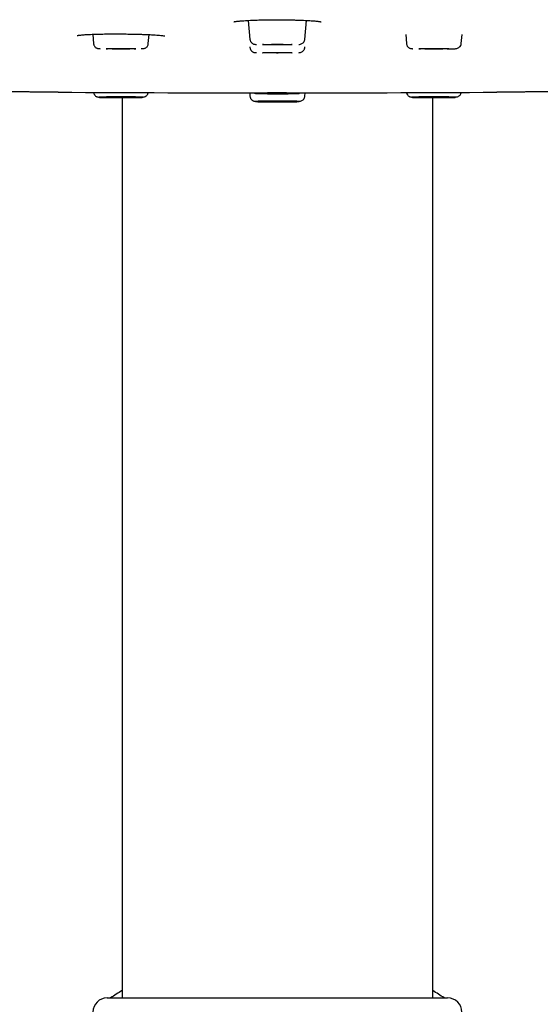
# Model space of a CAD drawing. Header units: millimetres. Extents: x 8 to 1918, y 12 to 2737.
# Tile 105 of 113: x 955 to 992, y 2591 to 2660. Entities that reach past the tile are written whole.
import ezdxf

# ---------------------------------------------------------------- set-up
doc = ezdxf.new("R2010")
doc.units = ezdxf.units.MM

msp = doc.modelspace()

# ---------------------------------------------------------------- linework, layer by layer
at = {"color": 7, "linetype": 'Continuous', "lineweight": 30}
for p, q in [((971.369, 2659.892), (971.486, 2658.556)), ((975.35, 2658.556), (975.467, 2659.892)), ((960.4, 2658.91), (960.457, 2658.257)), ((964.321, 2658.257), (964.377, 2658.893)), ((982.459, 2658.894), (982.514, 2658.257)), ((986.378, 2658.257), (986.435, 2658.911)), ((971.481, 2658.039), (971.486, 2657.98)), ((975.35, 2657.98), (975.355, 2658.039)), ((971.464, 2654.788), (971.486, 2654.542)), ((975.35, 2654.542), (975.371, 2654.788)), ((962.468, 2654.449), (962.468, 2590.978)), ((984.368, 2590.978), (984.368, 2654.449)), ((961.418, 2590.978), (985.418, 2590.978))]:
    msp.add_line(p, q, dxfattribs=at)
at = {"color": 7, "linetype": 'Continuous', "lineweight": 30, "flags": 128}
for points in [[(972.368, 2658.191), (972.375, 2658.193), (972.396, 2658.195), (972.431, 2658.197), (972.479, 2658.199), (972.541, 2658.201), (972.613, 2658.202), (972.697, 2658.204), (972.791, 2658.205), (972.893, 2658.207), (973.002, 2658.208), (973.117, 2658.208), (973.235, 2658.209), (973.357, 2658.209), (973.479, 2658.209), (973.6, 2658.209), (973.719, 2658.208), (973.834, 2658.208), (973.943, 2658.207), (974.045, 2658.205), (974.138, 2658.204), (974.222, 2658.202), (974.295, 2658.201), (974.356, 2658.199), (974.404, 2658.197), (974.439, 2658.195), (974.461, 2658.193), (974.468, 2658.191), (974.461, 2658.189), (974.439, 2658.186), (974.404, 2658.184), (974.356, 2658.182), (974.295, 2658.181), (974.222, 2658.179), (974.138, 2658.177), (974.045, 2658.176), (973.943, 2658.175), (973.834, 2658.174), (973.719, 2658.173), (973.6, 2658.173), (973.479, 2658.172), (973.357, 2658.172), (973.235, 2658.173), (973.117, 2658.173), (973.002, 2658.174), (972.893, 2658.175), (972.791, 2658.176), (972.697, 2658.177), (972.613, 2658.179), (972.541, 2658.181), (972.479, 2658.182), (972.431, 2658.184), (972.396, 2658.186), (972.375, 2658.189), (972.368, 2658.191)], [(961.339, 2657.892), (961.346, 2657.894), (961.368, 2657.896), (961.403, 2657.898), (961.451, 2657.9), (961.512, 2657.902), (961.585, 2657.904), (961.669, 2657.905), (961.762, 2657.907), (961.864, 2657.908), (961.973, 2657.909), (962.088, 2657.909), (962.207, 2657.91), (962.328, 2657.91), (962.45, 2657.91), (962.572, 2657.91), (962.69, 2657.909), (962.805, 2657.909), (962.914, 2657.908), (963.016, 2657.907), (963.11, 2657.905), (963.194, 2657.904), (963.267, 2657.902), (963.328, 2657.9), (963.376, 2657.898), (963.411, 2657.896), (963.432, 2657.894), (963.439, 2657.892), (963.432, 2657.89), (963.411, 2657.888), (963.376, 2657.886), (963.328, 2657.884), (963.267, 2657.882), (963.194, 2657.88), (963.11, 2657.879), (963.016, 2657.877), (962.914, 2657.876), (962.805, 2657.875), (962.69, 2657.874), (962.572, 2657.874), (962.45, 2657.874), (962.328, 2657.874), (962.207, 2657.874), (962.088, 2657.874), (961.973, 2657.875), (961.864, 2657.876), (961.762, 2657.877), (961.669, 2657.879), (961.585, 2657.88), (961.512, 2657.882), (961.451, 2657.884), (961.403, 2657.886), (961.368, 2657.888), (961.346, 2657.89), (961.339, 2657.892)], [(972.368, 2657.615), (972.375, 2657.617), (972.396, 2657.619), (972.431, 2657.621), (972.479, 2657.623), (972.541, 2657.625), (972.613, 2657.627), (972.697, 2657.628), (972.791, 2657.629), (972.893, 2657.631), (973.002, 2657.632), (973.117, 2657.632), (973.235, 2657.633), (973.357, 2657.633), (973.479, 2657.633), (973.6, 2657.633), (973.719, 2657.632), (973.834, 2657.632), (973.943, 2657.631), (974.045, 2657.629), (974.138, 2657.628), (974.222, 2657.627), (974.295, 2657.625), (974.356, 2657.623), (974.404, 2657.621), (974.439, 2657.619), (974.461, 2657.617), (974.468, 2657.615), (974.461, 2657.613), (974.439, 2657.611), (974.404, 2657.609), (974.356, 2657.607), (974.295, 2657.605), (974.222, 2657.603), (974.138, 2657.601), (974.045, 2657.6), (973.943, 2657.599), (973.834, 2657.598), (973.719, 2657.597), (973.6, 2657.597), (973.479, 2657.596), (973.357, 2657.596), (973.235, 2657.597), (973.117, 2657.597), (973.002, 2657.598), (972.893, 2657.599), (972.791, 2657.6), (972.697, 2657.601), (972.613, 2657.603), (972.541, 2657.605), (972.479, 2657.607), (972.431, 2657.609), (972.396, 2657.611), (972.375, 2657.613), (972.368, 2657.615)], [(983.396, 2657.892), (983.403, 2657.894), (983.425, 2657.896), (983.46, 2657.898), (983.508, 2657.9), (983.569, 2657.902), (983.642, 2657.904), (983.726, 2657.905), (983.819, 2657.907), (983.921, 2657.908), (984.03, 2657.909), (984.145, 2657.909), (984.264, 2657.91), (984.385, 2657.91), (984.507, 2657.91), (984.629, 2657.91), (984.747, 2657.909), (984.862, 2657.909), (984.971, 2657.908), (985.073, 2657.907), (985.167, 2657.905), (985.251, 2657.904), (985.324, 2657.902), (985.385, 2657.9), (985.433, 2657.898), (985.468, 2657.896), (985.489, 2657.894), (985.496, 2657.892), (985.489, 2657.89), (985.468, 2657.888), (985.433, 2657.886), (985.385, 2657.884), (985.324, 2657.882), (985.251, 2657.88), (985.167, 2657.879), (985.073, 2657.877), (984.971, 2657.876), (984.862, 2657.875), (984.747, 2657.874), (984.629, 2657.874), (984.507, 2657.874), (984.385, 2657.874), (984.264, 2657.874), (984.145, 2657.874), (984.03, 2657.875), (983.921, 2657.876), (983.819, 2657.877), (983.726, 2657.879), (983.642, 2657.88), (983.569, 2657.882), (983.508, 2657.884), (983.46, 2657.886), (983.425, 2657.888), (983.403, 2657.89), (983.396, 2657.892)], [(972.368, 2654.753), (972.375, 2654.755), (972.396, 2654.757), (972.431, 2654.759), (972.479, 2654.761), (972.541, 2654.763), (972.613, 2654.764), (972.697, 2654.766), (972.791, 2654.767), (972.893, 2654.768), (973.002, 2654.769), (973.117, 2654.77), (973.235, 2654.771), (973.357, 2654.771), (973.479, 2654.771), (973.6, 2654.771), (973.719, 2654.77), (973.834, 2654.769), (973.943, 2654.768), (974.045, 2654.767), (974.138, 2654.766), (974.222, 2654.764), (974.295, 2654.763), (974.356, 2654.761), (974.404, 2654.759), (974.439, 2654.757), (974.461, 2654.755), (974.468, 2654.753), (974.461, 2654.75), (974.439, 2654.748), (974.404, 2654.746), (974.356, 2654.744), (974.295, 2654.743), (974.222, 2654.741), (974.138, 2654.739), (974.045, 2654.738), (973.943, 2654.737), (973.834, 2654.736), (973.719, 2654.735), (973.6, 2654.735), (973.479, 2654.734), (973.357, 2654.734), (973.235, 2654.735), (973.117, 2654.735), (973.002, 2654.736), (972.893, 2654.737), (972.791, 2654.738), (972.697, 2654.739), (972.613, 2654.741), (972.541, 2654.743), (972.479, 2654.744), (972.431, 2654.746), (972.396, 2654.748), (972.375, 2654.75), (972.368, 2654.753)], [(961.339, 2654.475), (961.346, 2654.478), (961.368, 2654.48), (961.403, 2654.482), (961.451, 2654.484), (961.512, 2654.485), (961.585, 2654.487), (961.669, 2654.489), (961.762, 2654.49), (961.864, 2654.491), (961.973, 2654.492), (962.088, 2654.493), (962.207, 2654.493), (962.328, 2654.494), (962.45, 2654.494), (962.572, 2654.493), (962.69, 2654.493), (962.805, 2654.492), (962.914, 2654.491), (963.016, 2654.49), (963.11, 2654.489), (963.194, 2654.487), (963.267, 2654.485), (963.328, 2654.484), (963.376, 2654.482), (963.411, 2654.48), (963.432, 2654.478), (963.439, 2654.475), (963.432, 2654.473), (963.411, 2654.471), (963.376, 2654.469), (963.328, 2654.467), (963.267, 2654.465), (963.194, 2654.464), (963.11, 2654.462), (963.016, 2654.461), (962.914, 2654.46), (962.805, 2654.459), (962.69, 2654.458), (962.572, 2654.457), (962.45, 2654.457), (962.328, 2654.457), (962.207, 2654.457), (962.088, 2654.458), (961.973, 2654.459), (961.864, 2654.46), (961.762, 2654.461), (961.669, 2654.462), (961.585, 2654.464), (961.512, 2654.465), (961.451, 2654.467), (961.403, 2654.469), (961.368, 2654.471), (961.346, 2654.473), (961.339, 2654.475)], [(972.368, 2654.177), (972.375, 2654.179), (972.396, 2654.181), (972.431, 2654.183), (972.479, 2654.185), (972.541, 2654.187), (972.613, 2654.188), (972.697, 2654.19), (972.791, 2654.191), (972.893, 2654.193), (973.002, 2654.193), (973.117, 2654.194), (973.235, 2654.195), (973.357, 2654.195), (973.479, 2654.195), (973.6, 2654.195), (973.719, 2654.194), (973.834, 2654.193), (973.943, 2654.193), (974.045, 2654.191), (974.138, 2654.19), (974.222, 2654.188), (974.295, 2654.187), (974.356, 2654.185), (974.404, 2654.183), (974.439, 2654.181), (974.461, 2654.179), (974.468, 2654.177), (974.461, 2654.175), (974.439, 2654.172), (974.404, 2654.17), (974.356, 2654.168), (974.295, 2654.167), (974.222, 2654.165), (974.138, 2654.163), (974.045, 2654.162), (973.943, 2654.161), (973.834, 2654.16), (973.719, 2654.159), (973.6, 2654.159), (973.479, 2654.158), (973.357, 2654.158), (973.235, 2654.159), (973.117, 2654.159), (973.002, 2654.16), (972.893, 2654.161), (972.791, 2654.162), (972.697, 2654.163), (972.613, 2654.165), (972.541, 2654.167), (972.479, 2654.168), (972.431, 2654.17), (972.396, 2654.172), (972.375, 2654.175), (972.368, 2654.177)], [(983.396, 2654.475), (983.403, 2654.478), (983.425, 2654.48), (983.46, 2654.482), (983.508, 2654.484), (983.569, 2654.485), (983.642, 2654.487), (983.726, 2654.489), (983.819, 2654.49), (983.921, 2654.491), (984.03, 2654.492), (984.145, 2654.493), (984.264, 2654.493), (984.385, 2654.494), (984.507, 2654.494), (984.629, 2654.493), (984.747, 2654.493), (984.862, 2654.492), (984.971, 2654.491), (985.073, 2654.49), (985.167, 2654.489), (985.251, 2654.487), (985.324, 2654.485), (985.385, 2654.484), (985.433, 2654.482), (985.468, 2654.48), (985.489, 2654.478), (985.496, 2654.475), (985.489, 2654.473), (985.468, 2654.471), (985.433, 2654.469), (985.385, 2654.467), (985.324, 2654.465), (985.251, 2654.464), (985.167, 2654.462), (985.073, 2654.461), (984.971, 2654.46), (984.862, 2654.459), (984.747, 2654.458), (984.629, 2654.457), (984.507, 2654.457), (984.385, 2654.457), (984.264, 2654.457), (984.145, 2654.458), (984.03, 2654.459), (983.921, 2654.46), (983.819, 2654.461), (983.726, 2654.462), (983.642, 2654.464), (983.569, 2654.465), (983.508, 2654.467), (983.46, 2654.469), (983.425, 2654.471), (983.403, 2654.473), (983.396, 2654.475)]]:
    msp.add_lwpolyline(points, dxfattribs=at)
at = {"color": 7, "linetype": 'Continuous', "lineweight": 30}
for centre, radius, start, end in [((973.418, 5260.454), 2605.667, 269.660004, 270.340063), ((973.418, 2573.478), 21.08, 121.29489, 123.88483), ((973.418, 2573.478), 21.08, 56.11517, 58.70511), ((961.418, 2589.978), 1, 90, 180), ((985.418, 2589.978), 1, 0, 90)]:
    msp.add_arc(centre, radius, start, end, dxfattribs=at)
for points, knots in [([(970.347, 2659.799), (970.347, 2659.799), (970.348, 2659.799), (970.382, 2659.806), (970.456, 2659.818), (970.556, 2659.831), (970.671, 2659.843), (970.8, 2659.855), (970.959, 2659.868), (971.155, 2659.882), (971.388, 2659.896), (971.627, 2659.908), (971.871, 2659.918), (972.119, 2659.927), (972.378, 2659.935), (972.659, 2659.941), (972.972, 2659.944), (973.319, 2659.945), (973.651, 2659.943), (973.958, 2659.939), (974.23, 2659.934), (974.5, 2659.928), (974.764, 2659.92), (975.017, 2659.912), (975.259, 2659.902), (975.486, 2659.891), (975.697, 2659.88), (975.889, 2659.867), (976.058, 2659.853), (976.199, 2659.84), (976.308, 2659.827), (976.388, 2659.816), (976.443, 2659.807), (976.475, 2659.801), (976.491, 2659.798), (976.5, 2659.796), (976.501, 2659.795), (976.501, 2659.795)], [0, 0, 0, 0, 0.012253, 0.038701, 0.068095, 0.097697, 0.126087, 0.15324, 0.179135, 0.215644, 0.25046, 0.283978, 0.316267, 0.34737, 0.37809, 0.411627, 0.44839, 0.48848, 0.531979, 0.562792, 0.594904, 0.627255, 0.659676, 0.692172, 0.724749, 0.757423, 0.790219, 0.823065, 0.855804, 0.887661, 0.916079, 0.940876, 0.962072, 0.979691, 0.98717, 0.993769, 1, 1, 1, 1]), ([(959.298, 2658.827), (959.298, 2658.827), (959.295, 2658.826), (959.309, 2658.829), (959.333, 2658.833), (959.376, 2658.84), (959.454, 2658.85), (959.569, 2658.864), (959.714, 2658.878), (959.894, 2658.893), (960.108, 2658.906), (960.357, 2658.918), (960.604, 2658.925), (960.852, 2658.931), (961.1, 2658.935), (961.345, 2658.938), (961.588, 2658.94), (961.839, 2658.941), (962.114, 2658.941), (962.385, 2658.94), (962.644, 2658.938), (962.883, 2658.935), (963.133, 2658.931), (963.393, 2658.926), (963.654, 2658.92), (963.907, 2658.912), (964.143, 2658.904), (964.359, 2658.895), (964.586, 2658.883), (964.812, 2658.87), (965.025, 2658.854), (965.198, 2658.839), (965.332, 2658.824), (965.425, 2658.81), (965.464, 2658.804), (965.482, 2658.799), (965.481, 2658.8), (965.481, 2658.8)], [0, 0, 0, 0, 0.003445, 0.015458, 0.027936, 0.048052, 0.069858, 0.101341, 0.132491, 0.16219, 0.203955, 0.242581, 0.278319, 0.312188, 0.34442, 0.375026, 0.404017, 0.432453, 0.464275, 0.499861, 0.525693, 0.553214, 0.582432, 0.613358, 0.645896, 0.678203, 0.709653, 0.740173, 0.769642, 0.811917, 0.851931, 0.889698, 0.925203, 0.958415, 0.989322, 0.996874, 1, 1, 1, 1]), ([(960.457, 2658.257), (960.461, 2658.233), (960.467, 2658.186), (960.498, 2658.105), (960.552, 2658.025), (960.623, 2657.966), (960.686, 2657.934), (960.73, 2657.923), (960.782, 2657.914), (960.844, 2657.906), (960.894, 2657.901), (960.918, 2657.899)], [0, 0, 0, 0, 0.069988, 0.135093, 0.253572, 0.363825, 0.474853, 0.595822, 0.727576, 0.867968, 1, 1, 1, 1]), ([(963.805, 2657.902), (963.822, 2657.903), (963.878, 2657.907), (963.955, 2657.914), (964.028, 2657.923), (964.096, 2657.941), (964.165, 2657.976), (964.234, 2658.035), (964.284, 2658.114), (964.312, 2658.191), (964.318, 2658.235), (964.321, 2658.257)], [0, 0, 0, 0, 0.072056, 0.236914, 0.397891, 0.540991, 0.666034, 0.778704, 0.886601, 0.942034, 1, 1, 1, 1]), ([(971.486, 2658.556), (971.49, 2658.529), (971.498, 2658.476), (971.527, 2658.408), (971.562, 2658.352), (971.612, 2658.296), (971.676, 2658.249), (971.743, 2658.222), (971.796, 2658.214), (971.867, 2658.203), (971.921, 2658.199), (971.94, 2658.198)], [0, 0, 0, 0, 0.079972, 0.153496, 0.221599, 0.285472, 0.405769, 0.527799, 0.707886, 0.900539, 1, 1, 1, 1]), ([(974.925, 2658.195), (974.963, 2658.201), (975.033, 2658.211), (975.14, 2658.251), (975.237, 2658.315), (975.303, 2658.398), (975.339, 2658.482), (975.346, 2658.531), (975.35, 2658.556)], [0, 0, 0, 0, 0.221214, 0.405715, 0.595294, 0.792619, 0.895023, 1, 1, 1, 1]), ([(982.514, 2658.257), (982.518, 2658.23), (982.526, 2658.178), (982.555, 2658.109), (982.59, 2658.053), (982.64, 2657.997), (982.705, 2657.95), (982.772, 2657.923), (982.824, 2657.915), (982.895, 2657.904), (982.95, 2657.9), (982.968, 2657.899)], [0, 0, 0, 0, 0.079972, 0.153496, 0.221599, 0.285472, 0.405769, 0.527799, 0.707886, 0.900539, 1, 1, 1, 1]), ([(985.488, 2657.879), (985.508, 2657.879), (985.576, 2657.88), (985.69, 2657.883), (985.817, 2657.885), (985.937, 2657.892), (986.058, 2657.911), (986.169, 2657.952), (986.265, 2658.016), (986.331, 2658.099), (986.367, 2658.183), (986.375, 2658.232), (986.378, 2658.257)], [0, 0, 0, 0, 0.047534, 0.158825, 0.304347, 0.443203, 0.576451, 0.676793, 0.779897, 0.887214, 0.942907, 1, 1, 1, 1]), ([(971.486, 2657.98), (971.49, 2657.953), (971.498, 2657.9), (971.527, 2657.832), (971.562, 2657.776), (971.612, 2657.72), (971.676, 2657.673), (971.743, 2657.646), (971.796, 2657.638), (971.867, 2657.627), (971.921, 2657.623), (971.94, 2657.622)], [0, 0, 0, 0, 0.079972, 0.153496, 0.221599, 0.285472, 0.405769, 0.527799, 0.707886, 0.900539, 1, 1, 1, 1]), ([(974.925, 2657.619), (974.963, 2657.625), (975.033, 2657.635), (975.14, 2657.675), (975.237, 2657.739), (975.303, 2657.822), (975.339, 2657.906), (975.346, 2657.955), (975.35, 2657.98)], [0, 0, 0, 0, 0.221214, 0.405715, 0.595294, 0.792619, 0.895023, 1, 1, 1, 1]), ([(957.956, 2654.833), (957.954, 2654.833), (957.949, 2654.833), (957.906, 2654.833), (957.829, 2654.834), (957.719, 2654.834), (957.58, 2654.835), (957.414, 2654.837), (957.221, 2654.838), (957.003, 2654.84), (956.762, 2654.841), (956.501, 2654.843), (956.223, 2654.845), (955.93, 2654.847), (955.625, 2654.849), (955.31, 2654.852), (954.988, 2654.854), (954.663, 2654.856), (954.337, 2654.859), (954.015, 2654.861), (953.7, 2654.863), (953.395, 2654.865), (953.102, 2654.868), (952.825, 2654.87), (952.564, 2654.871), (952.323, 2654.873), (952.105, 2654.875), (951.912, 2654.876), (951.745, 2654.877), (951.606, 2654.878), (951.497, 2654.879), (951.42, 2654.88), (951.376, 2654.88), (951.37, 2654.88), (951.369, 2654.88)], [0, 0, 0, 0, 0.012874, 0.04507, 0.077321, 0.10994, 0.142356, 0.174534, 0.20679, 0.239441, 0.271598, 0.304101, 0.336548, 0.368903, 0.40098, 0.433613, 0.465907, 0.498307, 0.531148, 0.563505, 0.595692, 0.628029, 0.660441, 0.692648, 0.72497, 0.75772, 0.78987, 0.822359, 0.85476, 0.887125, 0.9193, 0.951867, 0.984236, 1, 1, 1, 1]), ([(960.46, 2654.824), (960.464, 2654.803), (960.471, 2654.756), (960.498, 2654.692), (960.533, 2654.637), (960.583, 2654.58), (960.648, 2654.534), (960.715, 2654.507), (960.767, 2654.498), (960.838, 2654.488), (960.893, 2654.484), (960.911, 2654.483)], [0, 0, 0, 0, 0.064911, 0.139639, 0.208856, 0.273775, 0.396042, 0.520069, 0.703104, 0.898911, 1, 1, 1, 1]), ([(963.897, 2654.48), (963.935, 2654.486), (964.004, 2654.495), (964.112, 2654.535), (964.209, 2654.599), (964.274, 2654.683), (964.307, 2654.757), (964.313, 2654.795), (964.315, 2654.81)], [0, 0, 0, 0, 0.2315296, 0.424634, 0.6230539, 0.8295807, 0.9367597, 1, 1, 1, 1]), ([(971.486, 2654.542), (971.49, 2654.514), (971.498, 2654.462), (971.527, 2654.394), (971.562, 2654.338), (971.612, 2654.282), (971.676, 2654.235), (971.743, 2654.208), (971.796, 2654.2), (971.867, 2654.189), (971.921, 2654.185), (971.94, 2654.184)], [0, 0, 0, 0, 0.079972, 0.153496, 0.221599, 0.285472, 0.405769, 0.527799, 0.707886, 0.900539, 1, 1, 1, 1]), ([(971.742, 2654.788), (971.76, 2654.783), (971.802, 2654.773), (971.867, 2654.765), (971.921, 2654.761), (971.94, 2654.76)], [0, 0, 0, 0, 0.340816, 0.775557, 1, 1, 1, 1]), ([(973.418, 2654.779), (973.466, 2654.779), (973.562, 2654.779), (973.705, 2654.779), (973.846, 2654.778), (973.987, 2654.777), (974.126, 2654.776), (974.261, 2654.775), (974.387, 2654.773), (974.504, 2654.772), (974.609, 2654.77), (974.692, 2654.768), (974.755, 2654.766), (974.803, 2654.764), (974.856, 2654.762), (974.907, 2654.759), (974.943, 2654.756), (974.954, 2654.753), (974.947, 2654.75), (974.927, 2654.748), (974.893, 2654.745), (974.844, 2654.743), (974.781, 2654.74), (974.702, 2654.738), (974.609, 2654.736), (974.504, 2654.734), (974.388, 2654.732), (974.276, 2654.73), (974.172, 2654.729), (974.079, 2654.728), (973.956, 2654.727), (973.8, 2654.727), (973.611, 2654.726), (973.434, 2654.726), (973.273, 2654.726), (973.13, 2654.726), (972.99, 2654.727), (972.849, 2654.728), (972.709, 2654.729), (972.574, 2654.73), (972.448, 2654.732), (972.332, 2654.734), (972.226, 2654.736), (972.144, 2654.738), (972.081, 2654.739), (972.033, 2654.741), (971.979, 2654.743), (971.928, 2654.746), (971.892, 2654.749), (971.881, 2654.752), (971.889, 2654.755), (971.909, 2654.758), (971.943, 2654.76), (971.991, 2654.763), (972.054, 2654.765), (972.133, 2654.767), (972.226, 2654.77), (972.332, 2654.772), (972.448, 2654.773), (972.56, 2654.775), (972.664, 2654.776), (972.757, 2654.777), (972.909, 2654.778), (973.129, 2654.779), (973.321, 2654.779), (973.418, 2654.779)], [0, 0, 0, 0, 0.015057, 0.029987, 0.044923, 0.060001, 0.076318, 0.092478, 0.108651, 0.12501, 0.141328, 0.157488, 0.16826, 0.17909, 0.190028, 0.210052, 0.229939, 0.250012, 0.265059, 0.279985, 0.294925, 0.310013, 0.326331, 0.34249, 0.358664, 0.375023, 0.39134, 0.4075, 0.418273, 0.429103, 0.44004, 0.460064, 0.479952, 0.500024, 0.515071, 0.529997, 0.544937, 0.560025, 0.576343, 0.592503, 0.608676, 0.625035, 0.641353, 0.657512, 0.668285, 0.679115, 0.690053, 0.710076, 0.729964, 0.750037, 0.765084, 0.78001, 0.79495, 0.810038, 0.826356, 0.842515, 0.858688, 0.875048, 0.891365, 0.907525, 0.918298, 0.929128, 0.940065, 0.970019, 1, 1, 1, 1]), ([(974.925, 2654.757), (974.963, 2654.761), (975.009, 2654.766), (975.056, 2654.784), (975.064, 2654.788)], [0, 0, 0, 0, 0.83454, 1, 1, 1, 1]), ([(974.925, 2654.181), (974.963, 2654.187), (975.033, 2654.197), (975.14, 2654.237), (975.237, 2654.3), (975.303, 2654.384), (975.339, 2654.468), (975.346, 2654.517), (975.35, 2654.542)], [0, 0, 0, 0, 0.2212139, 0.4057146, 0.5952939, 0.792619, 0.8950226, 1, 1, 1, 1]), ([(982.521, 2654.805), (982.523, 2654.793), (982.528, 2654.758), (982.556, 2654.688), (982.609, 2654.609), (982.681, 2654.549), (982.743, 2654.518), (982.787, 2654.506), (982.839, 2654.497), (982.901, 2654.489), (982.951, 2654.485), (982.975, 2654.483)], [0, 0, 0, 0, 0.036868, 0.104292, 0.22699, 0.341169, 0.456151, 0.581428, 0.717874, 0.863266, 1, 1, 1, 1]), ([(985.862, 2654.486), (985.879, 2654.487), (985.935, 2654.49), (986.012, 2654.498), (986.085, 2654.506), (986.153, 2654.524), (986.222, 2654.559), (986.291, 2654.619), (986.341, 2654.697), (986.368, 2654.77), (986.373, 2654.809), (986.376, 2654.826)], [0, 0, 0, 0, 0.072998, 0.240009, 0.403088, 0.548058, 0.674734, 0.788877, 0.898183, 0.95434, 1, 1, 1, 1]), ([(995.465, 2654.88), (995.464, 2654.88), (995.458, 2654.88), (995.415, 2654.88), (995.338, 2654.879), (995.229, 2654.878), (995.09, 2654.877), (994.922, 2654.876), (994.728, 2654.875), (994.509, 2654.873), (994.268, 2654.871), (994.007, 2654.87), (993.729, 2654.868), (993.437, 2654.865), (993.132, 2654.863), (992.817, 2654.861), (992.496, 2654.859), (992.171, 2654.856), (991.846, 2654.854), (991.525, 2654.852), (991.21, 2654.849), (990.905, 2654.847), (990.612, 2654.845), (990.334, 2654.843), (990.073, 2654.841), (989.833, 2654.84), (989.615, 2654.838), (989.422, 2654.837), (989.255, 2654.835), (989.117, 2654.834), (989.008, 2654.834), (988.931, 2654.833), (988.888, 2654.833), (988.883, 2654.833), (988.881, 2654.833)], [0, 0, 0, 0, 0.012597, 0.045074, 0.077496, 0.109825, 0.141877, 0.174484, 0.206753, 0.239128, 0.271943, 0.304274, 0.336436, 0.368748, 0.401134, 0.433316, 0.465612, 0.498337, 0.530461, 0.562924, 0.5953, 0.627639, 0.659789, 0.69233, 0.724674, 0.756948, 0.789205, 0.821724, 0.854004, 0.886296, 0.918597, 0.950721, 0.982982, 1, 1, 1, 1]), ([(962.389, 2654.502), (962.438, 2654.502), (962.534, 2654.502), (962.677, 2654.502), (962.817, 2654.501), (962.958, 2654.5), (963.098, 2654.499), (963.233, 2654.498), (963.359, 2654.496), (963.475, 2654.494), (963.581, 2654.492), (963.663, 2654.49), (963.726, 2654.489), (963.774, 2654.487), (963.828, 2654.485), (963.879, 2654.482), (963.915, 2654.479), (963.926, 2654.476), (963.918, 2654.473), (963.898, 2654.47), (963.864, 2654.468), (963.816, 2654.465), (963.753, 2654.463), (963.674, 2654.461), (963.581, 2654.458), (963.476, 2654.456), (963.359, 2654.455), (963.247, 2654.453), (963.143, 2654.452), (963.051, 2654.451), (962.927, 2654.45), (962.772, 2654.449), (962.582, 2654.449), (962.405, 2654.449), (962.245, 2654.449), (962.102, 2654.449), (961.961, 2654.45), (961.82, 2654.451), (961.681, 2654.452), (961.546, 2654.453), (961.42, 2654.455), (961.303, 2654.456), (961.198, 2654.458), (961.115, 2654.46), (961.052, 2654.462), (961.004, 2654.464), (960.951, 2654.466), (960.9, 2654.469), (960.864, 2654.472), (960.853, 2654.475), (960.86, 2654.478), (960.88, 2654.48), (960.914, 2654.483), (960.963, 2654.485), (961.026, 2654.488), (961.105, 2654.49), (961.198, 2654.492), (961.303, 2654.494), (961.419, 2654.496), (961.532, 2654.498), (961.635, 2654.499), (961.728, 2654.5), (961.88, 2654.501), (962.1, 2654.502), (962.293, 2654.502), (962.389, 2654.502)], [0, 0, 0, 0, 0.0150573, 0.0299867, 0.0449229, 0.0600005, 0.0763182, 0.0924777, 0.1086512, 0.1250103, 0.141328, 0.1574875, 0.1682603, 0.1790903, 0.190028, 0.2100516, 0.2299394, 0.2500118, 0.265059, 0.2799849, 0.2949247, 0.310013, 0.3263307, 0.3424901, 0.3586636, 0.3750227, 0.3913405, 0.4074999, 0.4182727, 0.4291027, 0.4400404, 0.460064, 0.4799518, 0.5000242, 0.5150714, 0.5299974, 0.5449371, 0.5600254, 0.5763431, 0.5925026, 0.608676, 0.6250351, 0.6413529, 0.6575124, 0.6682851, 0.6791152, 0.6900528, 0.7100764, 0.7299643, 0.7500366, 0.7650839, 0.7800098, 0.7949495, 0.8100378, 0.8263555, 0.842515, 0.8586884, 0.8750476, 0.8913653, 0.9075248, 0.9182975, 0.9291276, 0.9400652, 0.9700191, 1, 1, 1, 1]), ([(973.418, 2654.203), (973.466, 2654.203), (973.562, 2654.203), (973.705, 2654.203), (973.846, 2654.202), (973.987, 2654.202), (974.126, 2654.2), (974.261, 2654.199), (974.387, 2654.197), (974.504, 2654.196), (974.609, 2654.194), (974.692, 2654.192), (974.755, 2654.19), (974.803, 2654.188), (974.856, 2654.186), (974.907, 2654.183), (974.943, 2654.18), (974.954, 2654.177), (974.947, 2654.174), (974.927, 2654.172), (974.893, 2654.169), (974.844, 2654.167), (974.781, 2654.164), (974.702, 2654.162), (974.609, 2654.16), (974.504, 2654.158), (974.388, 2654.156), (974.276, 2654.154), (974.172, 2654.153), (974.079, 2654.152), (973.956, 2654.152), (973.8, 2654.151), (973.611, 2654.15), (973.434, 2654.15), (973.273, 2654.15), (973.13, 2654.15), (972.99, 2654.151), (972.849, 2654.152), (972.709, 2654.153), (972.574, 2654.154), (972.448, 2654.156), (972.332, 2654.158), (972.226, 2654.16), (972.144, 2654.162), (972.081, 2654.163), (972.033, 2654.165), (971.979, 2654.167), (971.928, 2654.17), (971.892, 2654.173), (971.881, 2654.176), (971.889, 2654.179), (971.909, 2654.182), (971.943, 2654.184), (971.991, 2654.187), (972.054, 2654.189), (972.133, 2654.191), (972.226, 2654.194), (972.332, 2654.196), (972.448, 2654.197), (972.56, 2654.199), (972.664, 2654.2), (972.757, 2654.201), (972.909, 2654.202), (973.129, 2654.203), (973.321, 2654.203), (973.418, 2654.203)], [0, 0, 0, 0, 0.015057, 0.029987, 0.044923, 0.060001, 0.076318, 0.092478, 0.108651, 0.12501, 0.141328, 0.157488, 0.16826, 0.17909, 0.190028, 0.210052, 0.229939, 0.250012, 0.265059, 0.279985, 0.294925, 0.310013, 0.326331, 0.34249, 0.358664, 0.375023, 0.39134, 0.4075, 0.418273, 0.429103, 0.44004, 0.460064, 0.479952, 0.500024, 0.515071, 0.529997, 0.544937, 0.560025, 0.576343, 0.592503, 0.608676, 0.625035, 0.641353, 0.657512, 0.668285, 0.679115, 0.690053, 0.710076, 0.729964, 0.750037, 0.765084, 0.78001, 0.79495, 0.810038, 0.826356, 0.842515, 0.858688, 0.875048, 0.891365, 0.907525, 0.918298, 0.929128, 0.940065, 0.970019, 1, 1, 1, 1]), ([(984.105, 2654.502), (984.152, 2654.502), (984.247, 2654.502), (984.391, 2654.502), (984.536, 2654.502), (984.684, 2654.502), (984.833, 2654.501), (984.983, 2654.501), (985.126, 2654.499), (985.263, 2654.498), (985.392, 2654.497), (985.497, 2654.495), (985.582, 2654.493), (985.649, 2654.492), (985.729, 2654.49), (985.813, 2654.488), (985.891, 2654.485), (985.941, 2654.482), (985.969, 2654.479), (985.981, 2654.476), (985.98, 2654.474), (985.964, 2654.471), (985.933, 2654.469), (985.886, 2654.466), (985.824, 2654.464), (985.747, 2654.461), (985.657, 2654.459), (985.566, 2654.457), (985.479, 2654.456), (985.399, 2654.454), (985.291, 2654.453), (985.151, 2654.452), (984.974, 2654.45), (984.804, 2654.449), (984.646, 2654.449), (984.502, 2654.449), (984.357, 2654.449), (984.209, 2654.449), (984.059, 2654.449), (983.91, 2654.45), (983.766, 2654.451), (983.629, 2654.453), (983.5, 2654.454), (983.395, 2654.456), (983.311, 2654.457), (983.243, 2654.459), (983.164, 2654.461), (983.079, 2654.463), (983.002, 2654.466), (982.952, 2654.469), (982.923, 2654.472), (982.911, 2654.474), (982.913, 2654.477), (982.929, 2654.48), (982.96, 2654.482), (983.006, 2654.485), (983.069, 2654.487), (983.146, 2654.49), (983.236, 2654.492), (983.327, 2654.494), (983.414, 2654.495), (983.493, 2654.496), (983.627, 2654.498), (983.827, 2654.5), (984.012, 2654.501), (984.105, 2654.502)], [0, 0, 0, 0, 0.015057, 0.029987, 0.044923, 0.060001, 0.076318, 0.092478, 0.108651, 0.12501, 0.141328, 0.157488, 0.16826, 0.17909, 0.190028, 0.210052, 0.229939, 0.250012, 0.265059, 0.279985, 0.294925, 0.310013, 0.326331, 0.34249, 0.358664, 0.375023, 0.39134, 0.4075, 0.418273, 0.429103, 0.44004, 0.460064, 0.479952, 0.500024, 0.515071, 0.529997, 0.544937, 0.560025, 0.576343, 0.592503, 0.608676, 0.625035, 0.641353, 0.657512, 0.668285, 0.679115, 0.690053, 0.710076, 0.729964, 0.750037, 0.765084, 0.78001, 0.79495, 0.810038, 0.826356, 0.842515, 0.858688, 0.875048, 0.891365, 0.907525, 0.918298, 0.929128, 0.940065, 0.970019, 1, 1, 1, 1])]:
    msp.add_open_spline(points, degree=3, knots=knots, dxfattribs=at)

doc.saveas('drawing.dxf')
